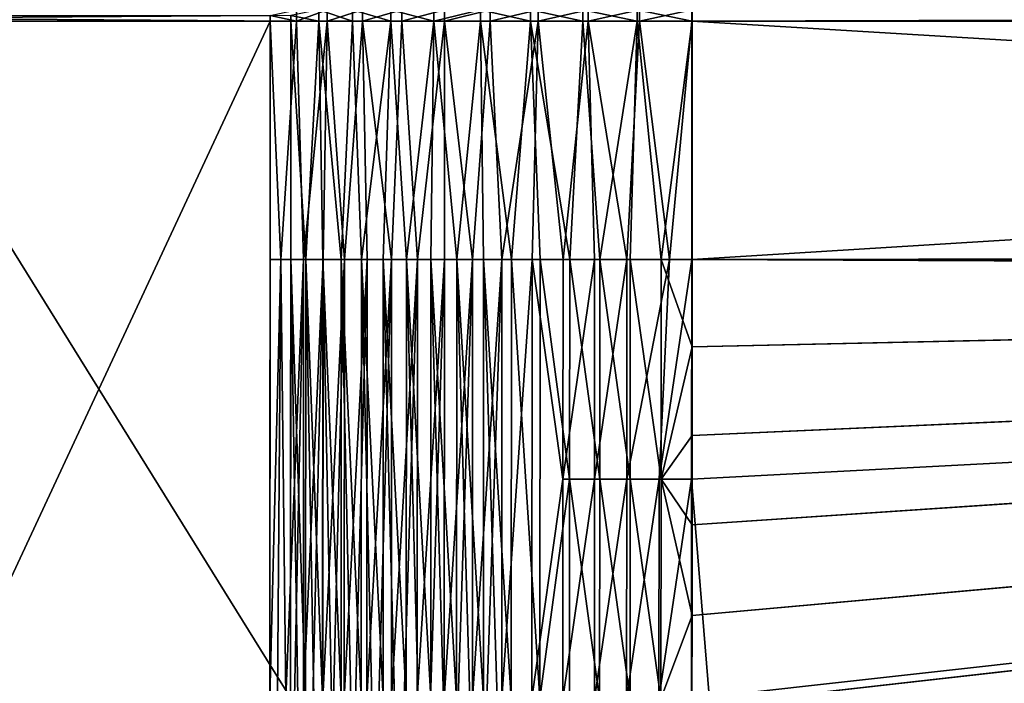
# Model space of a CAD drawing. Header units: metres. Extents: x -901 to 901, y -486 to 401.
# Tile 68 of 256: x -649 to -522, y -86 to -1. Entities that reach past the tile are written whole.
import ezdxf

# ---------------------------------------------------------------- set-up
doc = ezdxf.new("R2010")
doc.units = ezdxf.units.M

msp = doc.modelspace()

# ---------------------------------------------------------------- linework, layer by layer
at = {"layer": 'top0'}
for points in [[(-725.835327, 0, -244.903076), (-616.804932, 0, -458.834534), (-725.835327, -0.734328, -244.903076)], [(-725.835327, -0.734328, -244.903076), (-616.804932, 0, -458.834534), (-616.804932, -0.734328, -458.834534)], [(-614.131897, -0.734328, -457.472565), (-614.131897, 0, -457.472565), (-668.633911, -0.367164, -350.511444)], [(-616.804932, 0, -458.834534), (-613.416626, 0.734328, -464.681976), (-613.416626, -0.734328, -464.681976)], [(-616.804932, -0.734328, -458.834534), (-616.804932, 0, -458.834534), (-613.416626, -0.734328, -464.681976)], [(-610.510681, 0.734328, -463.636505), (-614.131897, 0, -457.472565), (-610.510681, -0.734328, -463.636505)], [(-610.510681, -0.734328, -463.636505), (-614.131897, 0, -457.472565), (-614.131897, -0.734328, -457.472565)], [(-609.418518, -0.734328, -470.130676), (-613.416626, -0.734328, -464.681976), (-609.418518, 0.734328, -470.130676)], [(-613.416626, -0.734328, -464.681976), (-613.416626, 0.734328, -464.681976), (-609.418518, 0.734328, -470.130676)], [(-606.178528, 0.734328, -469.323273), (-610.510681, 0.734328, -463.636505), (-606.178528, -0.734328, -469.323273)], [(-606.178528, -0.734328, -469.323273), (-610.510681, 0.734328, -463.636505), (-610.510681, -0.734328, -463.636505)], [(-604.857117, -0.734328, -475.11731), (-609.418518, -0.734328, -470.130676), (-604.857117, 0.734328, -475.11731)], [(-609.418518, -0.734328, -470.130676), (-609.418518, 0.734328, -470.130676), (-604.857117, 0.734328, -475.11731)], [(-601.197571, 0.734328, -474.451294), (-606.178528, 0.734328, -469.323273), (-601.197571, -0.734328, -474.451294)], [(-601.197571, -0.734328, -474.451294), (-606.178528, 0.734328, -469.323273), (-606.178528, -0.734328, -469.323273)], [(-599.7854, -0.734328, -479.583923), (-604.857117, -0.734328, -475.11731), (-599.7854, 0.734328, -479.583923)], [(-604.857117, -0.734328, -475.11731), (-604.857117, 0.734328, -475.11731), (-599.7854, 0.734328, -479.583923)], [(-595.639221, -0.734328, -478.947021), (-595.639221, 0.734328, -478.947021), (-601.197571, 0.734328, -474.451294)], [(-595.639221, -0.734328, -478.947021), (-601.197571, 0.734328, -474.451294), (-601.197571, -0.734328, -474.451294)], [(-594.262329, -0.734328, -483.478607), (-599.7854, -0.734328, -479.583923), (-594.262329, 0.734328, -483.478607)], [(-599.7854, -0.734328, -479.583923), (-599.7854, 0.734328, -479.583923), (-594.262329, 0.734328, -483.478607)], [(-589.583191, -0.734328, -482.745941), (-589.583191, 0.734328, -482.745941), (-595.639221, -0.734328, -478.947021)], [(-589.583191, 0.734328, -482.745941), (-595.639221, 0.734328, -478.947021), (-595.639221, -0.734328, -478.947021)], [(-588.352051, -0.734328, -486.756042), (-594.262329, -0.734328, -483.478607), (-588.352051, 0.734328, -486.756042)], [(-594.262329, -0.734328, -483.478607), (-594.262329, 0.734328, -483.478607), (-588.352051, 0.734328, -486.756042)], [(-583.116455, 0.734328, -485.793549), (-589.583191, 0.734328, -482.745941), (-583.116455, -0.734328, -485.793549)], [(-589.583191, 0.734328, -482.745941), (-589.583191, -0.734328, -482.745941), (-583.116455, -0.734328, -485.793549)], [(-582.123291, -0.734328, -489.378204), (-588.352051, -0.734328, -486.756042), (-582.123291, 0.734328, -489.378204)], [(-588.352051, -0.734328, -486.756042), (-588.352051, 0.734328, -486.756042), (-582.123291, 0.734328, -489.378204)], [(-576.331665, 0.734328, -488.046173), (-583.116455, 0.734328, -485.793549), (-576.331665, -0.734328, -488.046173)], [(-583.116455, 0.734328, -485.793549), (-583.116455, -0.734328, -485.793549), (-576.331665, -0.734328, -488.046173)], [(-575.648499, -0.734328, -491.314606), (-582.123291, -0.734328, -489.378204), (-575.648499, 0.734328, -491.314606)], [(-582.123291, -0.734328, -489.378204), (-582.123291, 0.734328, -489.378204), (-575.648499, 0.734328, -491.314606)], [(-569.326294, 0.734328, -489.471436), (-576.331665, 0.734328, -488.046173), (-569.326294, -0.734328, -489.471436)], [(-576.331665, 0.734328, -488.046173), (-576.331665, -0.734328, -488.046173), (-569.326294, -0.734328, -489.471436)], [(-569.002808, -0.734328, -492.542694), (-575.648499, -0.734328, -491.314606), (-569.002808, 0.734328, -492.542694)], [(-575.648499, -0.734328, -491.314606), (-575.648499, 0.734328, -491.314606), (-569.002808, 0.734328, -492.542694)], [(-562.200745, 0.734328, -490.04892), (-569.326294, 0.734328, -489.471436), (-562.200745, -0.734328, -490.04892)], [(-569.326294, 0.734328, -489.471436), (-569.326294, -0.734328, -489.471436), (-562.200745, -0.734328, -490.04892)], [(-562.26355, -0.734328, -493.048248), (-569.002808, -0.734328, -492.542694), (-562.26355, 0.734328, -493.048248)], [(-569.002808, -0.734328, -492.542694), (-569.002808, 0.734328, -492.542694), (-562.26355, 0.734328, -493.048248)], [(-562.26355, -0.734328, -493.048248), (-562.26355, 0.734328, -493.048248), (-63.660755, -0.734328, -503.492493)], [(-562.26355, 0.734328, -493.048248), (-63.660755, 0.734328, -503.492493), (-63.660755, -0.734328, -503.492493)], [(-562.200745, 0.734328, -490.04892), (-562.200745, -0.734328, -490.04892), (-63.597927, 0.734328, -500.493134)], [(-562.200745, -0.734328, -490.04892), (-63.597927, -0.734328, -500.493134), (-63.597927, 0.734328, -500.493134)], [(-725.835327, -0.734328, -244.903076), (-616.804932, -0.734328, -458.834534), (-670.464355, -115.941673, -353.521973)], [(-616.804932, -0.734328, -458.834534), (-616.838867, -88.329659, -458.767822), (-670.464355, -115.941673, -353.521973)], [(-668.570313, -0.734328, -350.479034), (-614.131897, -0.734328, -457.472565), (-668.633911, -0.367164, -350.511444)], [(-614.165894, -88.329659, -457.405853), (-668.570313, -0.734328, -350.479034), (-668.633911, -100.639046, -350.511444)], [(-614.131897, -0.734328, -457.472565), (-668.570313, -0.734328, -350.479034), (-614.165894, -88.329659, -457.405853)], [(-616.804932, -0.734328, -458.834534), (-616.804932, -31.580099, -458.834534), (-616.838867, -88.329659, -458.767822)], [(-613.416626, -0.734328, -464.681976), (-615.451172, -31.580099, -461.348145), (-616.804932, -0.734328, -458.834534)], [(-615.451172, -31.580099, -461.348145), (-616.804932, -31.580099, -458.834534), (-616.804932, -0.734328, -458.834534)], [(-612.477173, -31.580099, -466.077484), (-615.451172, -31.580099, -461.348145), (-613.416626, -0.734328, -464.681976)], [(-614.131897, -31.580099, -457.472565), (-614.131897, -0.734328, -457.472565), (-614.165894, -88.329659, -457.405853)], [(-614.131897, -31.580099, -457.472565), (-612.185791, -31.580099, -460.993408), (-614.131897, -0.734328, -457.472565)], [(-612.185791, -31.580099, -460.993408), (-610.510681, -0.734328, -463.636505), (-614.131897, -0.734328, -457.472565)], [(-609.418518, -0.734328, -470.130676), (-612.477173, -31.580099, -466.077484), (-613.416626, -0.734328, -464.681976)], [(-609.418518, -0.734328, -470.130676), (-609.952698, -31.580099, -469.470367), (-612.477173, -31.580099, -466.077484)], [(-612.185791, -31.580099, -460.993408), (-610.006897, -31.580099, -464.375183), (-610.510681, -0.734328, -463.636505)], [(-610.006897, -31.580099, -464.375183), (-607.605164, -31.580099, -467.602478), (-610.510681, -0.734328, -463.636505)], [(-610.510681, -0.734328, -463.636505), (-607.605164, -31.580099, -467.602478), (-606.178528, -0.734328, -469.323273)], [(-607.205383, -31.580099, -472.685181), (-609.952698, -31.580099, -469.470367), (-609.418518, -0.734328, -470.130676)], [(-604.857117, -0.734328, -475.11731), (-607.205383, -31.580099, -472.685181), (-609.418518, -0.734328, -470.130676)], [(-607.605164, -31.580099, -467.602478), (-604.991516, -31.580099, -470.660675), (-606.178528, -0.734328, -469.323273)], [(-604.857117, -0.734328, -475.11731), (-604.248535, -31.580099, -475.706512), (-607.205383, -31.580099, -472.685181)], [(-606.178528, -0.734328, -469.323273), (-604.991516, -31.580099, -470.660675), (-601.197571, -0.734328, -474.451294)], [(-604.991516, -31.580099, -470.660675), (-602.177734, -31.580099, -473.535858), (-601.197571, -0.734328, -474.451294)], [(-599.7854, -0.734328, -479.583923), (-601.096252, -31.580099, -478.520477), (-604.857117, -0.734328, -475.11731)], [(-601.096252, -31.580099, -478.520477), (-604.248535, -31.580099, -475.706512), (-604.857117, -0.734328, -475.11731)], [(-601.197571, -0.734328, -474.451294), (-602.177734, -31.580099, -473.535858), (-599.176697, -31.580099, -476.214966)], [(-601.197571, -0.734328, -474.451294), (-599.176697, -31.580099, -476.214966), (-595.639221, -0.734328, -478.947021)], [(-597.762512, -31.580099, -481.11496), (-601.096252, -31.580099, -478.520477), (-599.7854, -0.734328, -479.583923)], [(-594.262329, -0.734328, -483.478607), (-597.762512, -31.580099, -481.11496), (-599.7854, -0.734328, -479.583923)], [(-599.176697, -31.580099, -476.214966), (-596.002014, -31.580099, -478.685822), (-595.639221, -0.734328, -478.947021)], [(-594.262329, -0.734328, -483.478607), (-594.262329, -31.580099, -483.478607), (-597.762512, -31.580099, -481.11496)], [(-595.639221, -0.734328, -478.947021), (-596.002014, -31.580099, -478.685822), (-592.668152, -31.580099, -480.937225)], [(-595.639221, -0.734328, -478.947021), (-592.668152, -31.580099, -480.937225), (-589.583191, -0.734328, -482.745941)], [(-588.352051, -0.734328, -486.756042), (-590.610901, -31.580099, -485.601166), (-594.262329, -0.734328, -483.478607)], [(-590.610901, -31.580099, -485.601166), (-594.262329, -31.580099, -483.478607), (-594.262329, -0.734328, -483.478607)], [(-592.668152, -31.580099, -480.937225), (-589.190125, -31.580099, -482.958923), (-589.583191, -0.734328, -482.745941)], [(-586.824097, -31.580099, -487.473389), (-590.610901, -31.580099, -485.601166), (-588.352051, -0.734328, -486.756042)], [(-589.583191, -0.734328, -482.745941), (-589.190125, -31.580099, -482.958923), (-585.583801, -31.580099, -484.74176)], [(-589.583191, -0.734328, -482.745941), (-585.583801, -31.580099, -484.74176), (-583.116455, -0.734328, -485.793549)], [(-582.123291, -0.734328, -489.378204), (-586.824097, -31.580099, -487.473389), (-588.352051, -0.734328, -486.756042)], [(-582.123291, -0.734328, -489.378204), (-582.91864, -31.580099, -489.086731), (-586.824097, -31.580099, -487.473389)], [(-585.583801, -31.580099, -484.74176), (-581.865662, -31.580099, -486.277618), (-583.116455, -0.734328, -485.793549)], [(-583.116455, -0.734328, -485.793549), (-581.865662, -31.580099, -486.277618), (-578.052429, -31.580099, -487.559509)], [(-583.116455, -0.734328, -485.793549), (-578.052429, -31.580099, -487.559509), (-576.331665, -0.734328, -488.046173)], [(-578.91156, -31.580099, -490.433868), (-582.91864, -31.580099, -489.086731), (-582.123291, -0.734328, -489.378204)], [(-575.648499, -0.734328, -491.314606), (-578.91156, -31.580099, -490.433868), (-582.123291, -0.734328, -489.378204)], [(-574.821472, -31.580099, -491.508148), (-578.91156, -31.580099, -490.433868), (-575.648499, -0.734328, -491.314606)], [(-578.052429, -31.580099, -487.559509), (-574.16156, -31.580099, -488.581635), (-576.331665, -0.734328, -488.046173)], [(-576.331665, -0.734328, -488.046173), (-574.16156, -31.580099, -488.581635), (-569.326294, -0.734328, -489.471436)], [(-570.668152, -31.580099, -492.30426), (-575.648499, -0.734328, -491.314606), (-569.002808, -0.734328, -492.542694)], [(-570.668152, -31.580099, -492.30426), (-574.821472, -31.580099, -491.508148), (-575.648499, -0.734328, -491.314606)], [(-574.16156, -31.580099, -488.581635), (-570.210632, -31.580099, -489.339325), (-569.326294, -0.734328, -489.471436)], [(-565.115784, -31.580099, -492.923462), (-570.668152, -31.580099, -492.30426), (-569.002808, -0.734328, -492.542694)], [(-569.326294, -0.734328, -489.471436), (-570.210632, -31.580099, -489.339325), (-566.217651, -31.580099, -489.829163)], [(-562.200745, -0.734328, -490.04892), (-569.326294, -0.734328, -489.471436), (-566.217651, -31.580099, -489.829163)], [(-565.115784, -31.580099, -492.923462), (-569.002808, -0.734328, -492.542694), (-562.26355, -0.734328, -493.048248)], [(-562.200745, -31.580099, -490.04892), (-562.200745, -0.734328, -490.04892), (-566.217651, -31.580099, -489.829163)], [(-562.26355, -31.580099, -493.048248), (-565.115784, -31.580099, -492.923462), (-562.26355, -0.734328, -493.048248)], [(-562.26355, -31.580099, -493.048248), (-562.26355, -0.734328, -493.048248), (-63.660755, -30.845772, -503.492493)], [(-63.660755, -30.845772, -503.492493), (-562.26355, -0.734328, -493.048248), (-63.660755, -0.734328, -503.492493)], [(-562.200745, -0.734328, -490.04892), (-562.200745, -31.580099, -490.04892), (-63.597927, -0.734328, -500.493134)], [(-562.200745, -31.580099, -490.04892), (-63.597927, -30.845772, -500.493134), (-63.597927, -0.734328, -500.493134)], [(-615.451172, -31.580099, -461.348145), (-615.847961, -88.335213, -460.634186), (-616.838867, -88.329659, -458.767822)], [(-616.838867, -88.329659, -458.767822), (-616.804932, -31.580099, -458.834534), (-615.451172, -31.580099, -461.348145)], [(-614.794678, -88.340767, -462.466064), (-615.847961, -88.335213, -460.634186), (-615.451172, -31.580099, -461.348145)], [(-612.477173, -31.580099, -466.077484), (-614.794678, -88.340767, -462.466064), (-615.451172, -31.580099, -461.348145)], [(-612.477173, -31.580099, -466.077484), (-613.680298, -88.346306, -464.261414), (-614.794678, -88.340767, -462.466064)], [(-614.131897, -31.580099, -457.472565), (-614.165894, -88.329659, -457.405853), (-613.222351, -88.334953, -459.182892)], [(-612.185791, -31.580099, -460.993408), (-614.131897, -31.580099, -457.472565), (-612.219482, -88.340233, -460.927124)], [(-614.131897, -31.580099, -457.472565), (-613.222351, -88.334953, -459.182892), (-612.219482, -88.340233, -460.927124)], [(-612.505981, -88.351822, -466.018188), (-613.680298, -88.346306, -464.261414), (-612.477173, -31.580099, -466.077484)], [(-609.952698, -31.580099, -469.470367), (-611.273193, -88.357323, -467.734375), (-612.505981, -88.351822, -466.018188)], [(-609.952698, -31.580099, -469.470367), (-612.505981, -88.351822, -466.018188), (-612.477173, -31.580099, -466.077484)], [(-612.185791, -31.580099, -460.993408), (-612.219482, -88.340233, -460.927124), (-611.158447, -88.345512, -462.636536)], [(-610.006897, -31.580099, -464.375183), (-612.185791, -31.580099, -460.993408), (-610.040344, -88.350761, -464.309235)], [(-610.040344, -88.350761, -464.309235), (-612.185791, -31.580099, -460.993408), (-611.158447, -88.345512, -462.636536)], [(-609.983215, -88.362785, -469.408051), (-611.273193, -88.357323, -467.734375), (-609.952698, -31.580099, -469.470367)], [(-608.866516, -88.355995, -465.943298), (-610.006897, -31.580099, -464.375183), (-610.040344, -88.350761, -464.309235)], [(-607.605164, -31.580099, -467.602478), (-610.006897, -31.580099, -464.375183), (-607.638245, -88.361198, -467.536865)], [(-610.006897, -31.580099, -464.375183), (-608.866516, -88.355995, -465.943298), (-607.638245, -88.361198, -467.536865)], [(-607.205383, -31.580099, -472.685181), (-608.637512, -88.36821, -471.037292), (-609.983215, -88.362785, -469.408051)], [(-607.205383, -31.580099, -472.685181), (-609.983215, -88.362785, -469.408051), (-609.952698, -31.580099, -469.470367)], [(-607.237732, -88.373589, -472.62027), (-608.637512, -88.36821, -471.037292), (-607.205383, -31.580099, -472.685181)], [(-607.605164, -31.580099, -467.602478), (-607.638245, -88.361198, -467.536865), (-606.356995, -88.366364, -469.088135)], [(-604.991516, -31.580099, -470.660675), (-607.605164, -31.580099, -467.602478), (-605.02417, -88.37149, -470.595337)], [(-605.02417, -88.37149, -470.595337), (-607.605164, -31.580099, -467.602478), (-606.356995, -88.366364, -469.088135)], [(-604.248535, -31.580099, -475.706512), (-605.7854, -88.378922, -474.155121), (-607.237732, -88.373589, -472.62027)], [(-604.248535, -31.580099, -475.706512), (-607.237732, -88.373589, -472.62027), (-607.205383, -31.580099, -472.685181)], [(-604.282104, -88.384193, -475.640198), (-605.7854, -88.378922, -474.155121), (-604.248535, -31.580099, -475.706512)], [(-603.641357, -88.376564, -472.056763), (-604.991516, -31.580099, -470.660675), (-605.02417, -88.37149, -470.595337)], [(-602.177734, -31.580099, -473.535858), (-604.991516, -31.580099, -470.660675), (-602.210022, -88.381584, -473.470764)], [(-604.991516, -31.580099, -470.660675), (-603.641357, -88.376564, -472.056763), (-602.210022, -88.381584, -473.470764)], [(-601.096252, -31.580099, -478.520477), (-602.729614, -88.389412, -477.07373), (-604.282104, -88.384193, -475.640198)], [(-601.096252, -31.580099, -478.520477), (-604.282104, -88.384193, -475.640198), (-604.248535, -31.580099, -475.706512)], [(-601.129761, -88.394554, -478.454132), (-602.729614, -88.389412, -477.07373), (-601.096252, -31.580099, -478.520477)], [(-602.177734, -31.580099, -473.535858), (-602.210022, -88.381584, -473.470764), (-600.731873, -88.386551, -474.835693)], [(-599.176697, -31.580099, -476.214966), (-602.177734, -31.580099, -473.535858), (-599.208496, -88.391449, -476.150055)], [(-599.208496, -88.391449, -476.150055), (-602.177734, -31.580099, -473.535858), (-600.731873, -88.386551, -474.835693)], [(-597.762512, -31.580099, -481.11496), (-599.484192, -88.399628, -479.779846), (-601.129761, -88.394554, -478.454132)], [(-597.762512, -31.580099, -481.11496), (-601.129761, -88.394554, -478.454132), (-601.096252, -31.580099, -478.520477)], [(-597.794922, -88.404617, -481.049316), (-599.484192, -88.399628, -479.779846), (-597.762512, -31.580099, -481.11496)], [(-597.641724, -88.396278, -477.412292), (-599.176697, -31.580099, -476.214966), (-599.208496, -88.391449, -476.150055)], [(-596.002014, -31.580099, -478.685822), (-599.176697, -31.580099, -476.214966), (-596.033325, -88.401031, -478.621033)], [(-599.176697, -31.580099, -476.214966), (-597.641724, -88.396278, -477.412292), (-596.033325, -88.401031, -478.621033)], [(-594.262329, -31.580099, -483.478607), (-596.063843, -88.409531, -482.261169), (-597.794922, -88.404617, -481.049316)], [(-594.262329, -31.580099, -483.478607), (-597.794922, -88.404617, -481.049316), (-597.762512, -31.580099, -481.11496)], [(-594.292908, -88.414345, -483.41394), (-596.063843, -88.409531, -482.261169), (-594.262329, -31.580099, -483.478607)], [(-596.002014, -31.580099, -478.685822), (-596.033325, -88.401031, -478.621033), (-594.385071, -88.405708, -479.774872)], [(-592.668152, -31.580099, -480.937225), (-596.002014, -31.580099, -478.685822), (-592.698853, -88.410294, -480.872498)], [(-592.698853, -88.410294, -480.872498), (-596.002014, -31.580099, -478.685822), (-594.385071, -88.405708, -479.774872)], [(-590.610901, -31.580099, -485.601166), (-592.484131, -88.419067, -484.506409), (-594.292908, -88.414345, -483.41394)], [(-590.610901, -31.580099, -485.601166), (-594.292908, -88.414345, -483.41394), (-594.262329, -31.580099, -483.478607)], [(-590.976624, -88.414787, -481.912659), (-592.668152, -31.580099, -480.937225), (-592.698853, -88.410294, -480.872498)], [(-589.190125, -31.580099, -482.958923), (-592.668152, -31.580099, -480.937225), (-589.220337, -88.419182, -482.894196)], [(-592.668152, -31.580099, -480.937225), (-590.976624, -88.414787, -481.912659), (-589.220337, -88.419182, -482.894196)], [(-590.639526, -88.423683, -485.537262), (-592.484131, -88.419067, -484.506409), (-590.610901, -31.580099, -485.601166)], [(-588.76123, -88.428192, -486.505371), (-590.639526, -88.423683, -485.537262), (-586.824097, -31.580099, -487.473389)], [(-586.824097, -31.580099, -487.473389), (-590.639526, -88.423683, -485.537262), (-590.610901, -31.580099, -485.601166)], [(-589.190125, -31.580099, -482.958923), (-589.220337, -88.419182, -482.894196), (-587.431885, -88.423477, -483.815979)], [(-585.583801, -31.580099, -484.74176), (-589.190125, -31.580099, -482.958923), (-585.613464, -88.427666, -484.676941)], [(-585.613464, -88.427666, -484.676941), (-589.190125, -31.580099, -482.958923), (-587.431885, -88.423477, -483.815979)], [(-586.851379, -88.432594, -487.409637), (-588.76123, -88.428192, -486.505371), (-586.824097, -31.580099, -487.473389)], [(-582.945679, -88.44104, -489.022522), (-586.851379, -88.432594, -487.409637), (-582.91864, -31.580099, -489.086731)], [(-586.851379, -88.432594, -487.409637), (-586.824097, -31.580099, -487.473389), (-582.91864, -31.580099, -489.086731)], [(-581.894714, -88.435707, -486.212646), (-585.583801, -31.580099, -484.74176), (-585.613464, -88.427666, -484.676941)], [(-581.865662, -31.580099, -486.277618), (-585.583801, -31.580099, -484.74176), (-581.894714, -88.435707, -486.212646)], [(-582.945679, -88.44104, -489.022522), (-582.91864, -31.580099, -489.086731), (-578.919067, -60.014584, -490.417419)], [(-578.919067, -60.014584, -490.417419), (-582.91864, -31.580099, -489.086731), (-578.91156, -31.580099, -490.433868)], [(-578.05957, -60.011723, -487.543182), (-581.865662, -31.580099, -486.277618), (-581.894714, -88.435707, -486.212646)], [(-578.052429, -31.580099, -487.559509), (-581.865662, -31.580099, -486.277618), (-578.05957, -60.011723, -487.543182)], [(-574.828064, -60.018299, -491.49054), (-578.919067, -60.014584, -490.417419), (-574.821472, -31.580099, -491.508148)], [(-578.919067, -60.014584, -490.417419), (-578.91156, -31.580099, -490.433868), (-574.821472, -31.580099, -491.508148)], [(-574.164368, -60.015263, -488.564941), (-578.052429, -31.580099, -487.559509), (-578.05957, -60.011723, -487.543182)], [(-574.16156, -31.580099, -488.581635), (-578.052429, -31.580099, -487.559509), (-574.164368, -60.015263, -488.564941)], [(-570.674622, -60.021729, -492.285919), (-574.828064, -60.018299, -491.49054), (-570.668152, -31.580099, -492.30426)], [(-574.828064, -60.018299, -491.49054), (-574.821472, -31.580099, -491.508148), (-570.668152, -31.580099, -492.30426)], [(-570.209656, -60.018528, -489.322266), (-574.16156, -31.580099, -488.581635), (-574.164368, -60.015263, -488.564941)], [(-570.209656, -60.018528, -489.322266), (-570.210632, -31.580099, -489.339325), (-574.16156, -31.580099, -488.581635)], [(-566.481079, -60.024849, -492.800598), (-570.674622, -60.021729, -492.285919), (-565.115784, -31.580099, -492.923462)], [(-570.674622, -60.021729, -492.285919), (-570.668152, -31.580099, -492.30426), (-565.115784, -31.580099, -492.923462)], [(-566.216858, -60.0215, -489.812286), (-570.210632, -31.580099, -489.339325), (-570.209656, -60.018528, -489.322266)], [(-566.217651, -31.580099, -489.829163), (-570.210632, -31.580099, -489.339325), (-566.216858, -60.0215, -489.812286)], [(-562.270081, -60.027832, -493.031525), (-566.481079, -60.024849, -492.800598), (-562.26355, -31.580099, -493.048248)], [(-566.481079, -60.024849, -492.800598), (-565.115784, -31.580099, -492.923462), (-562.26355, -31.580099, -493.048248)], [(-562.200745, -31.580099, -490.04892), (-566.217651, -31.580099, -489.829163), (-562.201782, -42.919022, -490.046234)], [(-566.217651, -31.580099, -489.829163), (-566.216858, -60.0215, -489.812286), (-562.201782, -42.919022, -490.046234)], [(-562.270081, -60.027832, -493.031525), (-562.26355, -31.580099, -493.048248), (-63.320282, -33.791721, -503.495331)], [(-63.639893, -31.580099, -503.49292), (-562.26355, -31.580099, -493.048248), (-63.660755, -30.845772, -503.492493)], [(-562.26355, -31.580099, -493.048248), (-63.639893, -31.580099, -503.49292), (-63.320282, -33.791721, -503.495331)], [(-63.558937, -31.84775, -500.493896), (-562.200745, -31.580099, -490.04892), (-562.201782, -42.919022, -490.046234)], [(-63.535072, -32.116413, -500.494202), (-63.558937, -31.84775, -500.493896), (-562.201782, -42.919022, -490.046234)], [(-562.200745, -31.580099, -490.04892), (-63.577065, -31.580099, -500.493591), (-63.597927, -30.845772, -500.493134)], [(-63.558937, -31.84775, -500.493896), (-63.577065, -31.580099, -500.493591), (-562.200745, -31.580099, -490.04892)], [(-562.22406, -89.514763, -489.979797), (-63.426933, -32.935684, -500.495117), (-562.227051, -88.468025, -489.982208)], [(-63.426933, -32.935684, -500.495117), (-562.218018, -77.659081, -490.005096), (-562.227051, -88.468025, -489.982208)], [(-63.378803, -33.209328, -500.495422), (-63.426933, -32.935684, -500.495117), (-562.22406, -89.514763, -489.979797)], [(-63.426933, -32.935684, -500.495117), (-63.469139, -32.661133, -500.494812), (-562.218018, -77.659081, -490.005096)], [(-63.469139, -32.661133, -500.494812), (-562.210327, -65.947968, -490.024506), (-562.218018, -77.659081, -490.005096)], [(-63.469139, -32.661133, -500.494812), (-63.505154, -32.387917, -500.494507), (-562.210327, -65.947968, -490.024506)], [(-63.505154, -32.387917, -500.494507), (-562.204956, -54.371548, -490.038177), (-562.210327, -65.947968, -490.024506)], [(-63.505154, -32.387917, -500.494507), (-63.535072, -32.116413, -500.494202), (-562.204956, -54.371548, -490.038177)], [(-63.535072, -32.116413, -500.494202), (-562.201782, -42.919022, -490.046234), (-562.204956, -54.371548, -490.038177)], [(-63.320282, -33.791721, -503.495331), (-556.825012, -127.259506, -492.974121), (-562.270081, -60.027832, -493.031525)], [(-561.627441, -101.444748, -489.961151), (-63.378803, -33.209328, -500.495422), (-562.22406, -89.514763, -489.979797)], [(-63.32428, -33.484169, -500.495697), (-63.378803, -33.209328, -500.495422), (-561.627441, -101.444748, -489.961151)], [(-559.98407, -113.376183, -489.958313), (-63.32428, -33.484169, -500.495697), (-561.627441, -101.444748, -489.961151)], [(-63.32428, -33.484169, -500.495697), (-559.98407, -113.376183, -489.958313), (-557.308105, -125.167221, -489.971375)], [(-63.263184, -33.760246, -500.495972), (-63.32428, -33.484169, -500.495697), (-557.308105, -125.167221, -489.971375)], [(-63.263184, -33.760246, -500.495972), (-557.308105, -125.167221, -489.971375), (-553.594482, -136.83017, -490.000427)], [(-520.393921, -188.45813, -493.390167), (-556.825012, -127.259506, -492.974121), (-63.320282, -33.791721, -503.495331)], [(-63.258526, -33.780186, -500.496002), (-63.263184, -33.760246, -500.495972), (-553.594482, -136.83017, -490.000427)], [(-63.258526, -33.780186, -500.496002), (-553.594482, -136.83017, -490.000427), (-518.588135, -190.194046, -490.413635)], [(-566.216858, -60.0215, -489.812286), (-562.204956, -54.371548, -490.038177), (-562.201782, -42.919022, -490.046234)], [(-562.210327, -65.947968, -490.024506), (-562.204956, -54.371548, -490.038177), (-566.216858, -60.0215, -489.812286)], [(-578.940186, -88.448975, -490.368622), (-582.945679, -88.44104, -489.022522), (-578.919067, -60.014584, -490.417419)], [(-581.894714, -88.435707, -486.212646), (-578.080933, -88.443268, -487.494324), (-578.05957, -60.011723, -487.543182)], [(-578.940186, -88.448975, -490.368622), (-578.919067, -60.014584, -490.417419), (-574.828064, -60.018299, -491.49054)], [(-574.853149, -88.456375, -491.441833), (-578.940186, -88.448975, -490.368622), (-574.828064, -60.018299, -491.49054)], [(-578.080933, -88.443268, -487.494324), (-574.189453, -88.45031, -488.516174), (-578.05957, -60.011723, -487.543182)], [(-578.05957, -60.011723, -487.543182), (-574.189453, -88.45031, -488.516174), (-574.164368, -60.015263, -488.564941)], [(-574.853149, -88.456375, -491.441833), (-574.828064, -60.018299, -491.49054), (-570.674622, -60.021729, -492.285919)], [(-570.703064, -88.463188, -492.237244), (-574.853149, -88.456375, -491.441833), (-570.674622, -60.021729, -492.285919)], [(-574.189453, -88.45031, -488.516174), (-570.237976, -88.456802, -489.273529), (-574.164368, -60.015263, -488.564941)], [(-574.164368, -60.015263, -488.564941), (-570.237976, -88.456802, -489.273529), (-570.209656, -60.018528, -489.322266)], [(-570.703064, -88.463188, -492.237244), (-570.674622, -60.021729, -492.285919), (-566.481079, -60.024849, -492.800598)], [(-566.50885, -88.469406, -492.751251), (-570.703064, -88.463188, -492.237244), (-566.481079, -60.024849, -492.800598)], [(-570.237976, -88.456802, -489.273529), (-566.244446, -88.462715, -489.762939), (-570.209656, -60.018528, -489.322266)], [(-566.244446, -88.462715, -489.762939), (-566.216858, -60.0215, -489.812286), (-570.209656, -60.018528, -489.322266)], [(-566.50885, -88.469406, -492.751251), (-566.481079, -60.024849, -492.800598), (-562.270081, -60.027832, -493.031525)], [(-562.28949, -88.474983, -492.981537), (-566.50885, -88.469406, -492.751251), (-562.270081, -60.027832, -493.031525)], [(-562.218018, -77.659081, -490.005096), (-566.216858, -60.0215, -489.812286), (-566.244446, -88.462715, -489.762939)], [(-562.218018, -77.659081, -490.005096), (-562.210327, -65.947968, -490.024506), (-566.216858, -60.0215, -489.812286)], [(-556.825012, -127.259506, -492.974121), (-562.28949, -88.474983, -492.981537), (-562.270081, -60.027832, -493.031525)], [(-562.227051, -88.468025, -489.982208), (-562.218018, -77.659081, -490.005096), (-566.244446, -88.462715, -489.762939)]]:
    msp.add_3dface(points, dxfattribs=at)

doc.saveas('drawing.dxf')
